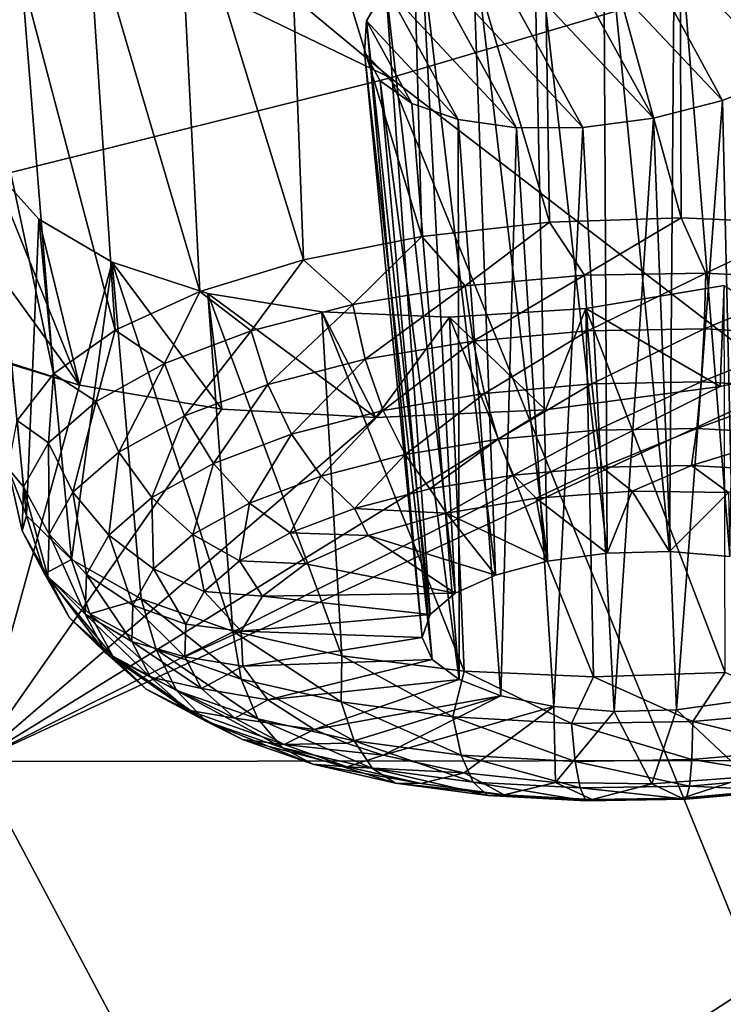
# Model space of a CAD drawing. Header units: metres. Extents: x -106 to 264, y -111 to 81.
# Tile 199 of 256: x 223.33 to 224.93, y 11.41 to 13.66. Entities that reach past the tile are written whole.
import ezdxf

# ---------------------------------------------------------------- set-up
doc = ezdxf.new("R2010")
doc.units = ezdxf.units.M
doc.layers.add('solid_20422013', color=7, linetype='CONTINUOUS')

msp = doc.modelspace()

# ---------------------------------------------------------------- linework, layer by layer
at = {"layer": 'solid_20422013'}
for points in [[(224.17598, 13.523116, 234.978348), (219.65683, 17.266117, 229.82164), (217.528183, 16.725719, 231.324203)], [(224.17598, 13.523116, 234.978348), (226.63298, 14.251004, 232.954727), (219.65683, 17.266117, 229.82164)], [(221.546066, 12.868264, 236.799088), (224.17598, 13.523116, 234.978348), (217.528183, 16.725719, 231.324203)], [(225.132263, 13.192223, 170.115891), (224.832382, 14.417048, 170.444977), (225.14119, 14.441896, 170.513611)], [(224.837158, 13.204955, 170.065094), (224.518646, 14.361039, 170.434464), (224.832382, 14.417048, 170.444977)], [(225.132263, 13.192223, 170.115891), (224.837158, 13.204955, 170.065094), (224.832382, 14.417048, 170.444977)], [(224.537689, 13.194859, 170.072479), (224.216324, 14.279003, 170.482635), (224.518646, 14.361039, 170.434464)], [(224.837158, 13.204955, 170.065094), (224.537689, 13.194859, 170.072479), (224.518646, 14.361039, 170.434464)], [(224.246964, 13.162373, 170.137726), (223.937134, 14.172475, 170.585892), (224.216324, 14.279003, 170.482635)], [(224.537689, 13.194859, 170.072479), (224.246964, 13.162373, 170.137726), (224.216324, 14.279003, 170.482635)], [(229.259247, 9.617879, 239.449524), (226.63298, 14.251004, 232.954727), (224.17598, 13.523116, 234.978348)], [(223.977692, 13.108919, 170.25798), (223.68985, 14.047462, 170.742035), (223.937134, 14.172475, 170.585892)], [(224.246964, 13.162373, 170.137726), (223.977692, 13.108919, 170.25798), (223.937134, 14.172475, 170.585892)], [(223.33609, 13.757765, 171.184937), (223.246826, 13.605392, 171.453461), (223.216522, 14.084034, 170.499207)], [(223.741623, 13.036833, 170.428009), (223.486298, 13.906471, 170.944229), (223.68985, 14.047462, 170.742035)], [(223.977692, 13.108919, 170.25798), (223.741623, 13.036833, 170.428009), (223.68985, 14.047462, 170.742035)], [(224.660126, 13.96995, 171.245056), (224.810837, 12.445059, 170.771255), (224.823044, 13.992891, 171.26091)], [(224.660126, 13.96995, 171.245056), (224.823044, 13.992891, 171.26091), (225.072723, 13.528411, 172.252808)], [(224.823044, 13.992891, 171.26091), (224.810837, 12.445059, 170.771255), (224.947983, 12.434145, 170.807663)], [(224.823044, 13.992891, 171.26091), (224.947983, 12.434145, 170.807663), (224.974487, 13.994296, 171.312943)], [(224.823044, 13.992891, 171.26091), (224.974487, 13.994296, 171.312943), (225.189117, 13.597109, 172.161804)], [(224.823044, 13.992891, 171.26091), (225.189117, 13.597109, 172.161804), (225.072723, 13.528411, 172.252808)], [(224.501068, 13.927885, 171.268921), (224.668564, 12.441249, 170.772247), (224.660126, 13.96995, 171.245056)], [(224.501068, 13.927885, 171.268921), (224.660126, 13.96995, 171.245056), (224.931183, 13.471769, 172.311768)], [(224.660126, 13.96995, 171.245056), (224.668564, 12.441249, 170.772247), (224.810837, 12.445059, 170.771255)], [(224.660126, 13.96995, 171.245056), (225.072723, 13.528411, 172.252808), (224.931183, 13.471769, 172.311768)], [(224.360916, 13.870915, 171.328949), (224.532715, 12.423022, 170.810532), (224.501068, 13.927885, 171.268921)], [(224.360916, 13.870915, 171.328949), (224.501068, 13.927885, 171.268921), (224.774124, 13.431452, 172.334244)], [(224.501068, 13.927885, 171.268921), (224.532715, 12.423022, 170.810532), (224.668564, 12.441249, 170.772247)], [(224.501068, 13.927885, 171.268921), (224.931183, 13.471769, 172.311768), (224.774124, 13.431452, 172.334244)], [(223.549088, 12.949264, 170.640366), (223.33609, 13.757765, 171.184937), (223.486298, 13.906471, 170.944229)], [(223.741623, 13.036833, 170.428009), (223.549088, 12.949264, 170.640366), (223.486298, 13.906471, 170.944229)], [(224.246674, 13.802951, 171.420013), (224.414291, 12.391857, 170.883026), (224.360916, 13.870915, 171.328949)], [(224.246674, 13.802951, 171.420013), (224.360916, 13.870915, 171.328949), (224.613724, 13.410111, 172.318268)], [(224.360916, 13.870915, 171.328949), (224.414291, 12.391857, 170.883026), (224.532715, 12.423022, 170.810532)], [(224.360916, 13.870915, 171.328949), (224.774124, 13.431452, 172.334244), (224.613724, 13.410111, 172.318268)], [(224.164902, 13.728719, 171.535873), (224.322861, 12.350278, 170.983856), (224.246674, 13.802951, 171.420013)], [(224.164902, 13.728719, 171.535873), (224.246674, 13.802951, 171.420013), (224.462311, 13.409753, 172.266235)], [(224.246674, 13.802951, 171.420013), (224.322861, 12.350278, 170.983856), (224.414291, 12.391857, 170.883026)], [(224.246674, 13.802951, 171.420013), (224.613724, 13.410111, 172.318268), (224.462311, 13.409753, 172.266235)], [(223.408493, 12.85004, 170.885757), (223.246826, 13.605392, 171.453461), (223.33609, 13.757765, 171.184937)], [(223.549088, 12.949264, 170.640366), (223.408493, 12.85004, 170.885757), (223.33609, 13.757765, 171.184937)], [(224.120773, 13.652942, 171.66803), (224.265854, 12.301652, 171.104858), (224.164902, 13.728719, 171.535873)], [(224.120773, 13.652942, 171.66803), (224.164902, 13.728719, 171.535873), (224.329544, 13.428294, 172.181824)], [(224.164902, 13.728719, 171.535873), (224.265854, 12.301652, 171.104858), (224.322861, 12.350278, 170.983856)], [(224.164902, 13.728719, 171.535873), (224.462311, 13.409753, 172.266235), (224.329544, 13.428294, 172.181824)], [(222.832047, 13.702155, 171.117889), (223.467667, 12.824323, 173.074631), (223.194855, 12.911386, 172.81044)], [(223.266998, 13.321354, 172.022324), (223.467667, 12.824323, 173.074631), (222.832047, 13.702155, 171.117889)], [(224.116516, 13.581032, 171.807556), (224.247894, 12.24992, 171.236206), (224.120773, 13.652942, 171.66803)], [(224.224487, 13.465078, 172.072983), (224.116516, 13.581032, 171.807556), (224.120773, 13.652942, 171.66803)], [(224.120773, 13.652942, 171.66803), (224.247894, 12.24992, 171.236206), (224.265854, 12.301652, 171.104858)], [(224.224487, 13.465078, 172.072983), (224.120773, 13.652942, 171.66803), (224.329544, 13.428294, 172.181824)], [(223.408493, 12.85004, 170.885757), (223.325974, 12.743499, 171.153473), (223.246826, 13.605392, 171.453461)], [(224.116516, 13.581032, 171.807556), (224.270416, 12.199273, 171.367279), (224.247894, 12.24992, 171.236206)], [(224.151901, 13.516943, 171.945358), (224.270416, 12.199273, 171.367279), (224.116516, 13.581032, 171.807556)], [(224.224487, 13.465078, 172.072983), (224.151901, 13.516943, 171.945358), (224.116516, 13.581032, 171.807556)], [(226.092651, 8.812142, 241.689438), (224.17598, 13.523116, 234.978348), (221.546066, 12.868264, 236.799088)], [(224.151901, 13.516943, 171.945358), (224.331604, 12.153813, 171.487457), (224.270416, 12.199273, 171.367279)], [(224.224487, 13.465078, 172.072983), (224.331604, 12.153813, 171.487457), (224.151901, 13.516943, 171.945358)], [(226.092651, 8.812142, 241.689438), (229.259247, 9.617879, 239.449524), (224.17598, 13.523116, 234.978348)], [(224.931183, 13.471769, 172.311768), (225.072723, 13.528411, 172.252808), (224.962677, 12.103592, 171.654984)], [(224.774124, 13.431452, 172.334244), (224.931183, 13.471769, 172.311768), (224.826828, 12.085366, 171.693283)], [(224.931183, 13.471769, 172.311768), (224.962677, 12.103592, 171.654984), (224.826828, 12.085366, 171.693283)], [(224.224487, 13.465078, 172.072983), (224.329544, 13.428294, 172.181824), (224.331604, 12.153813, 171.487457)], [(224.329544, 13.428294, 172.181824), (224.426498, 12.117224, 171.587006), (224.331604, 12.153813, 171.487457)], [(224.329544, 13.428294, 172.181824), (224.462311, 13.409753, 172.266235), (224.426498, 12.117224, 171.587006)], [(224.613724, 13.410111, 172.318268), (224.774124, 13.431452, 172.334244), (224.68457, 12.081555, 171.69426)], [(224.774124, 13.431452, 172.334244), (224.826828, 12.085366, 171.693283), (224.68457, 12.081555, 171.69426)], [(224.462311, 13.409753, 172.266235), (224.547424, 12.092469, 171.657852), (224.426498, 12.117224, 171.587006)], [(224.462311, 13.409753, 172.266235), (224.613724, 13.410111, 172.318268), (224.547424, 12.092469, 171.657852)], [(224.613724, 13.410111, 172.318268), (224.68457, 12.081555, 171.69426), (224.547424, 12.092469, 171.657852)], [(223.266998, 13.321354, 172.022324), (223.375092, 13.20162, 172.296005), (223.467667, 12.824323, 173.074631)], [(223.346954, 12.527204, 171.708618), (223.375092, 13.20162, 172.296005), (223.266998, 13.321354, 172.022324)], [(223.305161, 12.634295, 171.431824), (223.346954, 12.527204, 171.708618), (223.266998, 13.321354, 172.022324)], [(223.346954, 12.527204, 171.708618), (223.449524, 12.426902, 171.971771), (223.375092, 13.20162, 172.296005)], [(223.375092, 13.20162, 172.296005), (223.541931, 13.104259, 172.545715), (223.467667, 12.824323, 173.074631)], [(223.449524, 12.426902, 171.971771), (223.541931, 13.104259, 172.545715), (223.375092, 13.20162, 172.296005)], [(224.617218, 13.074433, 170.042953), (224.537689, 13.194859, 170.072479), (224.837158, 13.204955, 170.065094)], [(224.893311, 13.079139, 170.047928), (224.617218, 13.074433, 170.042953), (224.837158, 13.204955, 170.065094)], [(224.893311, 13.079139, 170.047928), (224.837158, 13.204955, 170.065094), (225.132263, 13.192223, 170.115891)], [(224.345871, 13.050209, 170.088242), (224.246964, 13.162373, 170.137726), (224.537689, 13.194859, 170.072479)], [(224.617218, 13.074433, 170.042953), (224.345871, 13.050209, 170.088242), (224.537689, 13.194859, 170.072479)], [(225.163513, 13.064142, 170.102997), (224.893311, 13.079139, 170.047928), (225.132263, 13.192223, 170.115891)], [(224.089691, 13.007396, 170.182068), (223.977692, 13.108919, 170.25798), (224.246964, 13.162373, 170.137726)], [(224.345871, 13.050209, 170.088242), (224.089691, 13.007396, 170.182068), (224.246964, 13.162373, 170.137726)], [(222.470291, 13.126619, 172.140228), (223.194855, 12.911386, 172.81044), (223.467667, 12.824323, 173.074631)], [(223.230774, 11.967546, 174.703384), (222.470291, 13.126619, 172.140228), (223.467667, 12.824323, 173.074631)], [(223.449524, 12.426902, 171.971771), (223.608398, 12.337776, 172.209793), (223.541931, 13.104259, 172.545715)], [(223.541931, 13.104259, 172.545715), (223.791428, 12.76949, 173.29216), (223.467667, 12.824323, 173.074631)], [(223.541931, 13.104259, 172.545715), (223.759735, 13.03274, 172.761154), (223.791428, 12.76949, 173.29216)], [(223.816605, 12.26372, 172.412262), (223.759735, 13.03274, 172.761154), (223.541931, 13.104259, 172.545715)], [(223.608398, 12.337776, 172.209793), (223.816605, 12.26372, 172.412262), (223.541931, 13.104259, 172.545715)], [(223.858505, 12.947639, 170.320816), (223.741623, 13.036833, 170.428009), (223.977692, 13.108919, 170.25798)], [(224.089691, 13.007396, 170.182068), (223.858505, 12.947639, 170.320816), (223.977692, 13.108919, 170.25798)], [(224.364105, 12.924024, 170.096573), (224.345871, 13.050209, 170.088242), (224.617218, 13.074433, 170.042953)], [(224.624695, 12.947287, 170.053085), (224.364105, 12.924024, 170.096573), (224.617218, 13.074433, 170.042953)], [(224.624695, 12.947287, 170.053085), (224.617218, 13.074433, 170.042953), (224.893311, 13.079139, 170.047928)], [(224.889816, 12.951805, 170.057861), (224.624695, 12.947287, 170.053085), (224.893311, 13.079139, 170.047928)], [(224.889816, 12.951805, 170.057861), (224.893311, 13.079139, 170.047928), (225.163513, 13.064142, 170.102997)], [(224.118088, 12.88291, 170.186676), (224.089691, 13.007396, 170.182068), (224.345871, 13.050209, 170.088242)], [(224.364105, 12.924024, 170.096573), (224.118088, 12.88291, 170.186676), (224.345871, 13.050209, 170.088242)], [(224.619934, 12.998768, 173.125244), (224.93515, 13.050592, 173.134918), (224.92601, 12.821222, 173.579712)], [(224.9375, 12.170328, 172.720535), (224.93515, 13.050592, 173.134918), (224.619934, 12.998768, 173.125244)], [(225.149292, 12.937404, 170.110748), (224.889816, 12.951805, 170.057861), (225.163513, 13.064142, 170.102997)], [(224.93515, 13.050592, 173.134918), (225.201904, 12.881207, 173.559143), (224.92601, 12.821222, 173.579712)], [(223.661224, 12.873236, 170.499161), (223.549088, 12.949264, 170.640366), (223.741623, 13.036833, 170.428009)], [(223.858505, 12.947639, 170.320816), (223.661224, 12.873236, 170.499161), (223.741623, 13.036833, 170.428009)], [(223.759735, 13.03274, 172.761154), (224.142517, 12.750127, 173.449432), (223.791428, 12.76949, 173.29216)], [(223.759735, 13.03274, 172.761154), (224.019272, 12.990755, 172.93425), (224.142517, 12.750127, 173.449432)], [(224.065079, 12.207971, 172.570343), (224.019272, 12.990755, 172.93425), (223.759735, 13.03274, 172.761154)], [(224.065079, 12.207971, 172.570343), (223.759735, 13.03274, 172.761154), (223.816605, 12.26372, 172.412262)], [(223.896088, 12.825524, 170.319931), (223.858505, 12.947639, 170.320816), (224.089691, 13.007396, 170.182068)], [(224.118088, 12.88291, 170.186676), (223.896088, 12.825524, 170.319931), (224.089691, 13.007396, 170.182068)], [(224.31012, 12.978635, 173.057236), (224.619934, 12.998768, 173.125244), (224.528168, 12.767448, 173.547348)], [(224.638046, 12.160232, 172.727921), (224.619934, 12.998768, 173.125244), (224.31012, 12.978635, 173.057236)], [(224.619934, 12.998768, 173.125244), (224.92601, 12.821222, 173.579712), (224.528168, 12.767448, 173.547348)], [(224.638046, 12.160232, 172.727921), (224.9375, 12.170328, 172.720535), (224.619934, 12.998768, 173.125244)], [(224.019272, 12.990755, 172.93425), (224.31012, 12.978635, 173.057236), (224.142517, 12.750127, 173.449432)], [(224.342941, 12.172964, 172.677109), (224.31012, 12.978635, 173.057236), (224.019272, 12.990755, 172.93425)], [(224.065079, 12.207971, 172.570343), (224.342941, 12.172964, 172.677109), (224.019272, 12.990755, 172.93425)], [(224.31012, 12.978635, 173.057236), (224.528168, 12.767448, 173.547348), (224.142517, 12.750127, 173.449432)], [(224.342941, 12.172964, 172.677109), (224.638046, 12.160232, 172.727921), (224.31012, 12.978635, 173.057236)], [(223.505402, 12.787044, 170.710251), (223.408493, 12.85004, 170.885757), (223.549088, 12.949264, 170.640366)], [(223.661224, 12.873236, 170.499161), (223.505402, 12.787044, 170.710251), (223.549088, 12.949264, 170.640366)], [(223.706619, 12.754073, 170.491196), (223.661224, 12.873236, 170.499161), (223.858505, 12.947639, 170.320816)], [(223.896088, 12.825524, 170.319931), (223.706619, 12.754073, 170.491196), (223.858505, 12.947639, 170.320816)], [(224.389587, 12.805155, 170.135895), (224.364105, 12.924024, 170.096573), (224.624695, 12.947287, 170.053085)], [(224.63414, 12.826987, 170.095078), (224.389587, 12.805155, 170.135895), (224.624695, 12.947287, 170.053085)], [(224.63414, 12.826987, 170.095078), (224.624695, 12.947287, 170.053085), (224.889816, 12.951805, 170.057861)], [(224.882965, 12.831227, 170.099564), (224.63414, 12.826987, 170.095078), (224.889816, 12.951805, 170.057861)], [(224.882965, 12.831227, 170.099564), (224.889816, 12.951805, 170.057861), (225.149292, 12.937404, 170.110748)], [(225.12648, 12.817713, 170.1492), (224.882965, 12.831227, 170.099564), (225.149292, 12.937404, 170.110748)], [(224.158691, 12.766569, 170.220459), (224.118088, 12.88291, 170.186676), (224.364105, 12.924024, 170.096573)], [(224.389587, 12.805155, 170.135895), (224.158691, 12.766569, 170.220459), (224.364105, 12.924024, 170.096573)], [(222.733429, 8.101569, 243.665024), (226.092651, 8.812142, 241.689438), (221.546066, 12.868264, 236.799088)], [(223.230774, 11.967546, 174.703384), (225.201904, 12.881207, 173.559143), (225.797089, 11.9701, 175.550888)], [(223.230774, 11.967546, 174.703384), (224.92601, 12.821222, 173.579712), (225.201904, 12.881207, 173.559143)], [(223.556992, 12.671302, 170.693909), (223.505402, 12.787044, 170.710251), (223.661224, 12.873236, 170.499161)], [(223.706619, 12.754073, 170.491196), (223.556992, 12.671302, 170.693909), (223.661224, 12.873236, 170.499161)], [(223.950348, 12.712713, 170.345505), (223.896088, 12.825524, 170.319931), (224.118088, 12.88291, 170.186676)], [(224.158691, 12.766569, 170.220459), (223.950348, 12.712713, 170.345505), (224.118088, 12.88291, 170.186676)], [(223.397049, 12.692376, 170.945984), (223.325974, 12.743499, 171.153473), (223.408493, 12.85004, 170.885757)], [(223.505402, 12.787044, 170.710251), (223.397049, 12.692376, 170.945984), (223.408493, 12.85004, 170.885757)], [(223.230774, 11.967546, 174.703384), (223.467667, 12.824323, 173.074631), (223.791428, 12.76949, 173.29216)], [(223.230774, 11.967546, 174.703384), (224.528168, 12.767448, 173.547348), (224.92601, 12.821222, 173.579712)], [(223.772537, 12.645657, 170.506241), (223.706619, 12.754073, 170.491196), (223.896088, 12.825524, 170.319931)], [(223.950348, 12.712713, 170.345505), (223.772537, 12.645657, 170.506241), (223.896088, 12.825524, 170.319931)], [(224.420639, 12.701366, 170.203629), (224.389587, 12.805155, 170.135895), (224.63414, 12.826987, 170.095078)], [(224.644958, 12.721392, 170.166199), (224.420639, 12.701366, 170.203629), (224.63414, 12.826987, 170.095078)], [(224.644958, 12.721392, 170.166199), (224.63414, 12.826987, 170.095078), (224.882965, 12.831227, 170.099564)], [(224.873184, 12.725281, 170.170303), (224.644958, 12.721392, 170.166199), (224.882965, 12.831227, 170.099564)], [(224.873184, 12.725281, 170.170303), (224.882965, 12.831227, 170.099564), (225.12648, 12.817713, 170.1492)], [(224.208847, 12.665973, 170.281204), (224.158691, 12.766569, 170.220459), (224.389587, 12.805155, 170.135895)], [(224.420639, 12.701366, 170.203629), (224.208847, 12.665973, 170.281204), (224.389587, 12.805155, 170.135895)], [(225.096558, 12.712884, 170.215836), (224.873184, 12.725281, 170.170303), (225.12648, 12.817713, 170.1492)], [(223.452942, 12.580392, 170.920273), (223.397049, 12.692376, 170.945984), (223.505402, 12.787044, 170.710251)], [(223.556992, 12.671302, 170.693909), (223.452942, 12.580392, 170.920273), (223.505402, 12.787044, 170.710251)], [(223.230774, 11.967546, 174.703384), (223.791428, 12.76949, 173.29216), (224.142517, 12.750127, 173.449432)], [(223.230774, 11.967546, 174.703384), (224.142517, 12.750127, 173.449432), (224.528168, 12.767448, 173.547348)], [(223.632111, 12.567975, 170.696487), (223.556992, 12.671302, 170.693909), (223.706619, 12.754073, 170.491196)], [(223.772537, 12.645657, 170.506241), (223.632111, 12.567975, 170.696487), (223.706619, 12.754073, 170.491196)], [(224.017746, 12.616573, 170.395905), (223.950348, 12.712713, 170.345505), (224.158691, 12.766569, 170.220459)], [(224.208847, 12.665973, 170.281204), (224.017746, 12.616573, 170.395905), (224.158691, 12.766569, 170.220459)], [(223.340317, 12.592872, 171.197266), (223.305161, 12.634295, 171.431824), (223.325974, 12.743499, 171.153473)], [(223.397049, 12.692376, 170.945984), (223.340317, 12.592872, 171.197266), (223.325974, 12.743499, 171.153473)], [(223.854645, 12.555065, 170.543335), (223.772537, 12.645657, 170.506241), (223.950348, 12.712713, 170.345505)], [(224.017746, 12.616573, 170.395905), (223.854645, 12.555065, 170.543335), (223.950348, 12.712713, 170.345505)], [(224.455246, 12.619433, 170.295364), (224.420639, 12.701366, 170.203629), (224.644958, 12.721392, 170.166199)], [(224.656433, 12.637395, 170.26178), (224.455246, 12.619433, 170.295364), (224.644958, 12.721392, 170.166199)], [(224.656433, 12.637395, 170.26178), (224.644958, 12.721392, 170.166199), (224.873184, 12.725281, 170.170303)], [(224.86113, 12.640883, 170.265472), (224.656433, 12.637395, 170.26178), (224.873184, 12.725281, 170.170303)], [(224.86113, 12.640883, 170.265472), (224.873184, 12.725281, 170.170303), (225.096558, 12.712884, 170.215836)], [(225.061478, 12.629765, 170.306305), (224.86113, 12.640883, 170.265472), (225.096558, 12.712884, 170.215836)], [(223.398453, 12.484836, 171.161591), (223.340317, 12.592872, 171.197266), (223.397049, 12.692376, 170.945984)], [(223.452942, 12.580392, 170.920273), (223.398453, 12.484836, 171.161591), (223.397049, 12.692376, 170.945984)], [(224.265289, 12.587689, 170.364929), (224.208847, 12.665973, 170.281204), (224.420639, 12.701366, 170.203629)], [(224.455246, 12.619433, 170.295364), (224.265289, 12.587689, 170.364929), (224.420639, 12.701366, 170.203629)], [(223.534454, 12.482656, 170.908936), (223.452942, 12.580392, 170.920273), (223.556992, 12.671302, 170.693909)], [(223.632111, 12.567975, 170.696487), (223.534454, 12.482656, 170.908936), (223.556992, 12.671302, 170.693909)], [(224.093872, 12.543382, 170.467819), (224.017746, 12.616573, 170.395905), (224.208847, 12.665973, 170.281204)], [(224.265289, 12.587689, 170.364929), (224.093872, 12.543382, 170.467819), (224.208847, 12.665973, 170.281204)], [(223.72583, 12.483812, 170.71785), (223.632111, 12.567975, 170.696487), (223.772537, 12.645657, 170.506241)], [(223.854645, 12.555065, 170.543335), (223.72583, 12.483812, 170.71785), (223.772537, 12.645657, 170.506241)], [(224.725418, 12.582905, 170.37294), (224.656433, 12.637395, 170.26178), (224.86113, 12.640883, 170.265472)], [(224.944763, 12.579823, 170.394363), (224.725418, 12.582905, 170.37294), (224.86113, 12.640883, 170.265472)], [(224.944763, 12.579823, 170.394363), (224.86113, 12.640883, 170.265472), (225.061478, 12.629765, 170.306305)], [(223.337387, 12.492353, 171.454468), (223.346954, 12.527204, 171.708618), (223.305161, 12.634295, 171.431824)], [(223.340317, 12.592872, 171.197266), (223.337387, 12.492353, 171.454468), (223.305161, 12.634295, 171.431824)], [(224.303223, 12.53231, 170.476456), (224.265289, 12.587689, 170.364929), (224.455246, 12.619433, 170.295364)], [(224.50737, 12.566756, 170.400848), (224.303223, 12.53231, 170.476456), (224.455246, 12.619433, 170.295364)], [(224.50737, 12.566756, 170.400848), (224.455246, 12.619433, 170.295364), (224.656433, 12.637395, 170.26178)], [(224.725418, 12.582905, 170.37294), (224.50737, 12.566756, 170.400848), (224.656433, 12.637395, 170.26178)], [(223.947601, 12.488214, 170.600052), (223.854645, 12.555065, 170.543335), (224.017746, 12.616573, 170.395905)], [(224.093872, 12.543382, 170.467819), (223.947601, 12.488214, 170.600052), (224.017746, 12.616573, 170.395905)], [(223.395645, 12.388307, 171.408585), (223.337387, 12.492353, 171.454468), (223.340317, 12.592872, 171.197266)], [(223.398453, 12.484836, 171.161591), (223.395645, 12.388307, 171.408585), (223.340317, 12.592872, 171.197266)], [(223.483322, 12.392977, 171.135422), (223.398453, 12.484836, 171.161591), (223.452942, 12.580392, 170.920273)], [(223.534454, 12.482656, 170.908936), (223.483322, 12.392977, 171.135422), (223.452942, 12.580392, 170.920273)], [(224.303223, 12.53231, 170.476456), (224.093872, 12.543382, 170.467819), (224.265289, 12.587689, 170.364929)], [(224.668564, 12.441249, 170.772247), (224.50737, 12.566756, 170.400848), (224.725418, 12.582905, 170.37294)], [(224.810837, 12.445059, 170.771255), (224.668564, 12.441249, 170.772247), (224.725418, 12.582905, 170.37294)], [(224.810837, 12.445059, 170.771255), (224.725418, 12.582905, 170.37294), (224.944763, 12.579823, 170.394363)], [(224.947983, 12.434145, 170.807663), (224.810837, 12.445059, 170.771255), (224.944763, 12.579823, 170.394363)], [(223.636261, 12.405552, 170.912704), (223.534454, 12.482656, 170.908936), (223.632111, 12.567975, 170.696487)], [(223.72583, 12.483812, 170.71785), (223.636261, 12.405552, 170.912704), (223.632111, 12.567975, 170.696487)], [(223.832062, 12.424307, 170.756561), (223.72583, 12.483812, 170.71785), (223.854645, 12.555065, 170.543335)], [(223.947601, 12.488214, 170.600052), (223.832062, 12.424307, 170.756561), (223.854645, 12.555065, 170.543335)], [(224.532715, 12.423022, 170.810532), (224.303223, 12.53231, 170.476456), (224.50737, 12.566756, 170.400848)], [(224.668564, 12.441249, 170.772247), (224.532715, 12.423022, 170.810532), (224.50737, 12.566756, 170.400848)], [(223.337387, 12.492353, 171.454468), (223.388367, 12.394685, 171.707718), (223.346954, 12.527204, 171.708618)], [(223.388367, 12.394685, 171.707718), (223.449524, 12.426902, 171.971771), (223.346954, 12.527204, 171.708618)], [(224.124741, 12.481553, 170.595413), (223.947601, 12.488214, 170.600052), (224.093872, 12.543382, 170.467819)], [(224.303223, 12.53231, 170.476456), (224.124741, 12.481553, 170.595413), (224.093872, 12.543382, 170.467819)], [(224.414291, 12.391857, 170.883026), (224.124741, 12.481553, 170.595413), (224.303223, 12.53231, 170.476456)], [(224.532715, 12.423022, 170.810532), (224.414291, 12.391857, 170.883026), (224.303223, 12.53231, 170.476456)], [(223.444611, 12.294514, 171.651779), (223.388367, 12.394685, 171.707718), (223.337387, 12.492353, 171.454468)], [(223.395645, 12.388307, 171.408585), (223.444611, 12.294514, 171.651779), (223.337387, 12.492353, 171.454468)], [(223.480682, 12.302384, 171.367218), (223.395645, 12.388307, 171.408585), (223.398453, 12.484836, 171.161591)], [(223.483322, 12.392977, 171.135422), (223.480682, 12.302384, 171.367218), (223.398453, 12.484836, 171.161591)], [(223.589355, 12.323294, 171.120453), (223.483322, 12.392977, 171.135422), (223.534454, 12.482656, 170.908936)], [(223.636261, 12.405552, 170.912704), (223.589355, 12.323294, 171.120453), (223.534454, 12.482656, 170.908936)], [(223.751724, 12.354115, 170.931335), (223.636261, 12.405552, 170.912704), (223.72583, 12.483812, 170.71785)], [(223.832062, 12.424307, 170.756561), (223.751724, 12.354115, 170.931335), (223.72583, 12.483812, 170.71785)], [(223.982239, 12.417416, 170.750854), (223.832062, 12.424307, 170.756561), (223.947601, 12.488214, 170.600052)], [(224.124741, 12.481553, 170.595413), (223.982239, 12.417416, 170.750854), (223.947601, 12.488214, 170.600052)], [(224.322861, 12.350278, 170.983856), (223.982239, 12.417416, 170.750854), (224.124741, 12.481553, 170.595413)], [(224.414291, 12.391857, 170.883026), (224.322861, 12.350278, 170.983856), (224.124741, 12.481553, 170.595413)], [(223.388367, 12.394685, 171.707718), (223.491318, 12.303618, 171.94725), (223.449524, 12.426902, 171.971771)], [(223.491318, 12.303618, 171.94725), (223.608398, 12.337776, 172.209793), (223.449524, 12.426902, 171.971771)], [(223.883926, 12.3436, 170.933792), (223.751724, 12.354115, 170.931335), (223.832062, 12.424307, 170.756561)], [(223.982239, 12.417416, 170.750854), (223.883926, 12.3436, 170.933792), (223.832062, 12.424307, 170.756561)], [(224.322861, 12.350278, 170.983856), (223.883926, 12.3436, 170.933792), (223.982239, 12.417416, 170.750854)], [(223.543472, 12.207061, 171.881805), (223.491318, 12.303618, 171.94725), (223.388367, 12.394685, 171.707718)], [(223.444611, 12.294514, 171.651779), (223.543472, 12.207061, 171.881805), (223.388367, 12.394685, 171.707718)], [(223.586945, 12.240197, 171.333069), (223.480682, 12.302384, 171.367218), (223.483322, 12.392977, 171.135422)], [(223.589355, 12.323294, 171.120453), (223.586945, 12.240197, 171.333069), (223.483322, 12.392977, 171.135422)], [(223.709656, 12.280336, 171.117661), (223.589355, 12.323294, 171.120453), (223.636261, 12.405552, 170.912704)], [(223.751724, 12.354115, 170.931335), (223.709656, 12.280336, 171.117661), (223.636261, 12.405552, 170.912704)], [(223.526627, 12.214359, 171.595459), (223.444611, 12.294514, 171.651779), (223.395645, 12.388307, 171.408585)], [(223.480682, 12.302384, 171.367218), (223.526627, 12.214359, 171.595459), (223.395645, 12.388307, 171.408585)], [(223.835495, 12.264366, 171.133698), (223.709656, 12.280336, 171.117661), (223.751724, 12.354115, 170.931335)], [(223.883926, 12.3436, 170.933792), (223.835495, 12.264366, 171.133698), (223.751724, 12.354115, 170.931335)], [(224.322861, 12.350278, 170.983856), (224.265854, 12.301652, 171.104858), (223.883926, 12.3436, 170.933792)], [(223.491318, 12.303618, 171.94725), (223.642273, 12.222654, 172.163879), (223.608398, 12.337776, 172.209793)], [(223.835419, 12.154903, 172.349274), (223.816605, 12.26372, 172.412262), (223.608398, 12.337776, 172.209793)], [(223.642273, 12.222654, 172.163879), (223.835419, 12.154903, 172.349274), (223.608398, 12.337776, 172.209793)], [(224.265854, 12.301652, 171.104858), (223.835495, 12.264366, 171.133698), (223.883926, 12.3436, 170.933792)], [(223.688416, 12.12931, 172.089844), (223.642273, 12.222654, 172.163879), (223.491318, 12.303618, 171.94725)], [(223.543472, 12.207061, 171.881805), (223.688416, 12.12931, 172.089844), (223.491318, 12.303618, 171.94725)], [(223.707489, 12.205807, 171.30838), (223.586945, 12.240197, 171.333069), (223.589355, 12.323294, 171.120453)], [(223.709656, 12.280336, 171.117661), (223.707489, 12.205807, 171.30838), (223.589355, 12.323294, 171.120453)], [(223.619415, 12.132285, 171.81134), (223.543472, 12.207061, 171.881805), (223.444611, 12.294514, 171.651779)], [(223.526627, 12.214359, 171.595459), (223.619415, 12.132285, 171.81134), (223.444611, 12.294514, 171.651779)], [(223.629089, 12.159456, 171.542419), (223.526627, 12.214359, 171.595459), (223.480682, 12.302384, 171.367218)], [(223.586945, 12.240197, 171.333069), (223.629089, 12.159456, 171.542419), (223.480682, 12.302384, 171.367218)], [(224.265854, 12.301652, 171.104858), (224.247894, 12.24992, 171.236206), (223.835495, 12.264366, 171.133698)], [(223.835495, 12.264366, 171.133698), (223.707489, 12.205807, 171.30838), (223.709656, 12.280336, 171.117661)], [(223.835495, 12.264366, 171.133698), (223.839737, 12.184288, 171.339005), (223.707489, 12.205807, 171.30838)], [(224.063339, 12.10297, 172.496307), (224.065079, 12.207971, 172.570343), (223.816605, 12.26372, 172.412262)], [(223.835419, 12.154903, 172.349274), (224.063339, 12.10297, 172.496307), (223.816605, 12.26372, 172.412262)], [(224.247894, 12.24992, 171.236206), (223.839737, 12.184288, 171.339005), (223.835495, 12.264366, 171.133698)], [(223.745285, 12.133389, 171.49614), (223.629089, 12.159456, 171.542419), (223.586945, 12.240197, 171.333069)], [(223.707489, 12.205807, 171.30838), (223.745285, 12.133389, 171.49614), (223.586945, 12.240197, 171.333069)], [(224.247894, 12.24992, 171.236206), (224.270416, 12.199273, 171.367279), (223.839737, 12.184288, 171.339005)], [(223.714188, 12.084173, 171.740433), (223.619415, 12.132285, 171.81134), (223.526627, 12.214359, 171.595459)], [(223.629089, 12.159456, 171.542419), (223.714188, 12.084173, 171.740433), (223.526627, 12.214359, 171.595459)], [(223.642273, 12.222654, 172.163879), (223.873901, 12.064248, 172.267868), (223.835419, 12.154903, 172.349274)], [(223.688416, 12.12931, 172.089844), (223.873901, 12.064248, 172.267868), (223.642273, 12.222654, 172.163879)], [(223.755447, 12.059316, 172.006577), (223.688416, 12.12931, 172.089844), (223.543472, 12.207061, 171.881805)], [(223.619415, 12.132285, 171.81134), (223.755447, 12.059316, 172.006577), (223.543472, 12.207061, 171.881805)], [(223.839737, 12.184288, 171.339005), (223.745285, 12.133389, 171.49614), (223.707489, 12.205807, 171.30838)], [(224.270416, 12.199273, 171.367279), (223.896408, 12.107987, 171.537872), (223.839737, 12.184288, 171.339005)], [(224.270416, 12.199273, 171.367279), (224.331604, 12.153813, 171.487457), (223.896408, 12.107987, 171.537872)], [(224.063339, 12.10297, 172.496307), (224.317276, 12.068851, 172.599335), (224.065079, 12.207971, 172.570343)], [(224.317276, 12.068851, 172.599335), (224.342941, 12.172964, 172.677109), (224.065079, 12.207971, 172.570343)], [(223.839737, 12.184288, 171.339005), (223.896408, 12.107987, 171.537872), (223.745285, 12.133389, 171.49614)], [(224.317276, 12.068851, 172.599335), (224.587494, 12.053855, 172.654404), (224.342941, 12.172964, 172.677109)], [(224.587494, 12.053855, 172.654404), (224.638046, 12.160232, 172.727921), (224.342941, 12.172964, 172.677109)], [(224.863571, 12.058559, 172.659378), (224.9375, 12.170328, 172.720535), (224.638046, 12.160232, 172.727921)], [(224.863571, 12.058559, 172.659378), (225.134918, 12.082784, 172.61409), (224.9375, 12.170328, 172.720535)], [(223.821625, 12.065866, 171.673737), (223.714188, 12.084173, 171.740433), (223.629089, 12.159456, 171.542419)], [(223.745285, 12.133389, 171.49614), (223.821625, 12.065866, 171.673737), (223.629089, 12.159456, 171.542419)], [(224.092789, 12.014377, 172.409073), (224.063339, 12.10297, 172.496307), (223.835419, 12.154903, 172.349274)], [(223.873901, 12.064248, 172.267868), (224.092789, 12.014377, 172.409073), (223.835419, 12.154903, 172.349274)], [(224.331604, 12.153813, 171.487457), (224.002228, 12.039867, 171.718826), (223.896408, 12.107987, 171.537872)], [(224.331604, 12.153813, 171.487457), (224.426498, 12.117224, 171.587006), (224.002228, 12.039867, 171.718826)], [(224.587494, 12.053855, 172.654404), (224.863571, 12.058559, 172.659378), (224.638046, 12.160232, 172.727921)], [(223.838974, 12.017241, 171.919525), (223.755447, 12.059316, 172.006577), (223.619415, 12.132285, 171.81134)], [(223.714188, 12.084173, 171.740433), (223.838974, 12.017241, 171.919525), (223.619415, 12.132285, 171.81134)], [(223.688416, 12.12931, 172.089844), (223.92952, 11.998256, 172.17366), (223.873901, 12.064248, 172.267868)], [(223.755447, 12.059316, 172.006577), (223.92952, 11.998256, 172.17366), (223.688416, 12.12931, 172.089844)], [(223.896408, 12.107987, 171.537872), (223.821625, 12.065866, 171.673737), (223.745285, 12.133389, 171.49614)], [(223.896408, 12.107987, 171.537872), (224.002228, 12.039867, 171.718826), (223.821625, 12.065866, 171.673737)], [(224.426498, 12.117224, 171.587006), (224.075119, 12.008871, 171.802704), (224.002228, 12.039867, 171.718826)], [(224.336655, 11.98161, 172.508026), (224.317276, 12.068851, 172.599335), (224.063339, 12.10297, 172.496307)], [(224.092789, 12.014377, 172.409073), (224.336655, 11.98161, 172.508026), (224.063339, 12.10297, 172.496307)], [(224.426498, 12.117224, 171.587006), (224.158661, 11.981684, 171.877472), (224.075119, 12.008871, 171.802704)], [(224.547424, 12.092469, 171.657852), (224.158661, 11.981684, 171.877472), (224.426498, 12.117224, 171.587006)], [(224.826828, 12.085366, 171.693283), (224.962677, 12.103592, 171.654984), (224.988678, 11.932707, 172.054077)], [(223.933548, 12.005836, 171.834366), (223.838974, 12.017241, 171.919525), (223.714188, 12.084173, 171.740433)], [(223.821625, 12.065866, 171.673737), (223.933548, 12.005836, 171.834366), (223.714188, 12.084173, 171.740433)], [(224.547424, 12.092469, 171.657852), (224.343292, 11.941774, 171.991043), (224.158661, 11.981684, 171.877472)], [(224.547424, 12.092469, 171.657852), (224.551285, 11.919641, 172.060547), (224.343292, 11.941774, 171.991043)], [(224.547424, 12.092469, 171.657852), (224.68457, 12.081555, 171.69426), (224.551285, 11.919641, 172.060547)], [(224.68457, 12.081555, 171.69426), (224.77063, 11.916558, 172.08197), (224.551285, 11.919641, 172.060547)], [(224.68457, 12.081555, 171.69426), (224.826828, 12.085366, 171.693283), (224.77063, 11.916558, 172.08197)], [(224.826828, 12.085366, 171.693283), (224.988678, 11.932707, 172.054077), (224.77063, 11.916558, 172.08197)], [(225.121841, 11.99499, 172.522186), (225.134918, 12.082784, 172.61409), (224.863571, 12.058559, 172.659378)], [(223.755447, 12.059316, 172.006577), (223.998642, 11.961234, 172.072784), (223.92952, 11.998256, 172.17366)], [(223.838974, 12.017241, 171.919525), (223.998642, 11.961234, 172.072784), (223.755447, 12.059316, 172.006577)], [(224.002228, 12.039867, 171.718826), (223.933548, 12.005836, 171.834366), (223.821625, 12.065866, 171.673737)], [(224.134949, 11.95145, 172.306183), (224.092789, 12.014377, 172.409073), (223.873901, 12.064248, 172.267868)], [(223.92952, 11.998256, 172.17366), (224.134949, 11.95145, 172.306183), (223.873901, 12.064248, 172.267868)], [(224.59613, 11.96721, 172.560898), (224.587494, 12.053855, 172.654404), (224.317276, 12.068851, 172.599335)], [(224.336655, 11.98161, 172.508026), (224.59613, 11.96721, 172.560898), (224.317276, 12.068851, 172.599335)], [(224.861252, 11.971727, 172.565689), (224.863571, 12.058559, 172.659378), (224.587494, 12.053855, 172.654404)], [(224.861252, 11.971727, 172.565689), (225.121841, 11.99499, 172.522186), (224.863571, 12.058559, 172.659378)], [(224.002228, 12.039867, 171.718826), (224.075119, 12.008871, 171.802704), (223.933548, 12.005836, 171.834366)], [(224.59613, 11.96721, 172.560898), (224.861252, 11.971727, 172.565689), (224.587494, 12.053855, 172.654404)], [(223.838974, 12.017241, 171.919525), (224.076752, 11.955601, 171.971817), (223.998642, 11.961234, 172.072784)], [(223.933548, 12.005836, 171.834366), (224.076752, 11.955601, 171.971817), (223.838974, 12.017241, 171.919525)], [(224.363815, 11.920699, 172.399033), (224.336655, 11.98161, 172.508026), (224.092789, 12.014377, 172.409073)], [(224.134949, 11.95145, 172.306183), (224.363815, 11.920699, 172.399033), (224.092789, 12.014377, 172.409073)], [(224.187073, 11.918302, 172.194336), (224.134949, 11.95145, 172.306183), (223.92952, 11.998256, 172.17366)], [(223.998642, 11.961234, 172.072784), (224.187073, 11.918302, 172.194336), (223.92952, 11.998256, 172.17366)], [(224.075119, 12.008871, 171.802704), (224.158661, 11.981684, 171.877472), (223.933548, 12.005836, 171.834366)], [(223.933548, 12.005836, 171.834366), (224.158661, 11.981684, 171.877472), (224.076752, 11.955601, 171.971817)], [(225.100708, 11.933257, 172.412338), (225.121841, 11.99499, 172.522186), (224.861252, 11.971727, 172.565689)], [(221.560791, 10.252772, 177.674011), (223.230774, 11.967546, 174.703384), (223.884186, 10.739538, 177.371429)], [(223.884186, 10.739538, 177.371429), (223.230774, 11.967546, 174.703384), (225.797089, 11.9701, 175.550888)], [(223.884186, 10.739538, 177.371429), (225.797089, 11.9701, 175.550888), (226.322052, 11.014275, 177.616531)], [(224.158661, 11.981684, 171.877472), (224.343292, 11.941774, 171.991043), (224.076752, 11.955601, 171.971817)], [(224.607346, 11.907185, 172.448669), (224.59613, 11.96721, 172.560898), (224.336655, 11.98161, 172.508026)], [(224.363815, 11.920699, 172.399033), (224.607346, 11.907185, 172.448669), (224.336655, 11.98161, 172.508026)], [(224.856155, 11.911425, 172.453156), (224.861252, 11.971727, 172.565689), (224.59613, 11.96721, 172.560898)], [(224.607346, 11.907185, 172.448669), (224.856155, 11.911425, 172.453156), (224.59613, 11.96721, 172.560898)], [(224.856155, 11.911425, 172.453156), (225.100708, 11.933257, 172.412338), (224.861252, 11.971727, 172.565689)], [(224.245743, 11.917095, 172.080841), (224.187073, 11.918302, 172.194336), (223.998642, 11.961234, 172.072784)], [(224.076752, 11.955601, 171.971817), (224.245743, 11.917095, 172.080841), (223.998642, 11.961234, 172.072784)], [(224.343292, 11.941774, 171.991043), (224.245743, 11.917095, 172.080841), (224.076752, 11.955601, 171.971817)], [(224.397003, 11.890095, 172.27951), (224.363815, 11.920699, 172.399033), (224.134949, 11.95145, 172.306183)], [(224.187073, 11.918302, 172.194336), (224.397003, 11.890095, 172.27951), (224.134949, 11.95145, 172.306183)], [(224.343292, 11.941774, 171.991043), (224.434036, 11.891796, 172.157242), (224.245743, 11.917095, 172.080841)], [(224.343292, 11.941774, 171.991043), (224.551285, 11.919641, 172.060547), (224.434036, 11.891796, 172.157242)], [(224.77063, 11.916558, 172.08197), (224.988678, 11.932707, 172.054077), (224.839081, 11.884166, 172.201767)], [(224.988678, 11.932707, 172.054077), (225.040283, 11.902127, 172.168182), (224.839081, 11.884166, 172.201767)], [(225.072922, 11.901613, 172.291702), (225.100708, 11.933257, 172.412338), (224.856155, 11.911425, 172.453156)], [(224.434036, 11.891796, 172.157242), (224.397003, 11.890095, 172.27951), (224.187073, 11.918302, 172.194336)], [(224.245743, 11.917095, 172.080841), (224.434036, 11.891796, 172.157242), (224.187073, 11.918302, 172.194336)], [(224.620377, 11.877698, 172.325027), (224.607346, 11.907185, 172.448669), (224.363815, 11.920699, 172.399033)], [(224.397003, 11.890095, 172.27951), (224.620377, 11.877698, 172.325027), (224.363815, 11.920699, 172.399033)], [(224.551285, 11.919641, 172.060547), (224.634384, 11.880677, 172.198074), (224.434036, 11.891796, 172.157242)], [(224.551285, 11.919641, 172.060547), (224.77063, 11.916558, 172.08197), (224.634384, 11.880677, 172.198074)], [(224.848602, 11.881588, 172.329147), (224.856155, 11.911425, 172.453156), (224.607346, 11.907185, 172.448669)], [(224.620377, 11.877698, 172.325027), (224.848602, 11.881588, 172.329147), (224.607346, 11.907185, 172.448669)], [(224.77063, 11.916558, 172.08197), (224.839081, 11.884166, 172.201767), (224.634384, 11.880677, 172.198074)], [(224.839081, 11.884166, 172.201767), (225.040283, 11.902127, 172.168182), (224.848602, 11.881588, 172.329147)], [(224.848602, 11.881588, 172.329147), (225.072922, 11.901613, 172.291702), (224.856155, 11.911425, 172.453156)], [(225.040283, 11.902127, 172.168182), (225.072922, 11.901613, 172.291702), (224.848602, 11.881588, 172.329147)], [(224.434036, 11.891796, 172.157242), (224.634384, 11.880677, 172.198074), (224.397003, 11.890095, 172.27951)], [(224.634384, 11.880677, 172.198074), (224.620377, 11.877698, 172.325027), (224.397003, 11.890095, 172.27951)], [(224.839081, 11.884166, 172.201767), (224.848602, 11.881588, 172.329147), (224.620377, 11.877698, 172.325027)], [(224.634384, 11.880677, 172.198074), (224.839081, 11.884166, 172.201767), (224.620377, 11.877698, 172.325027)]]:
    msp.add_3dface(points, dxfattribs=at)

doc.saveas('drawing.dxf')
